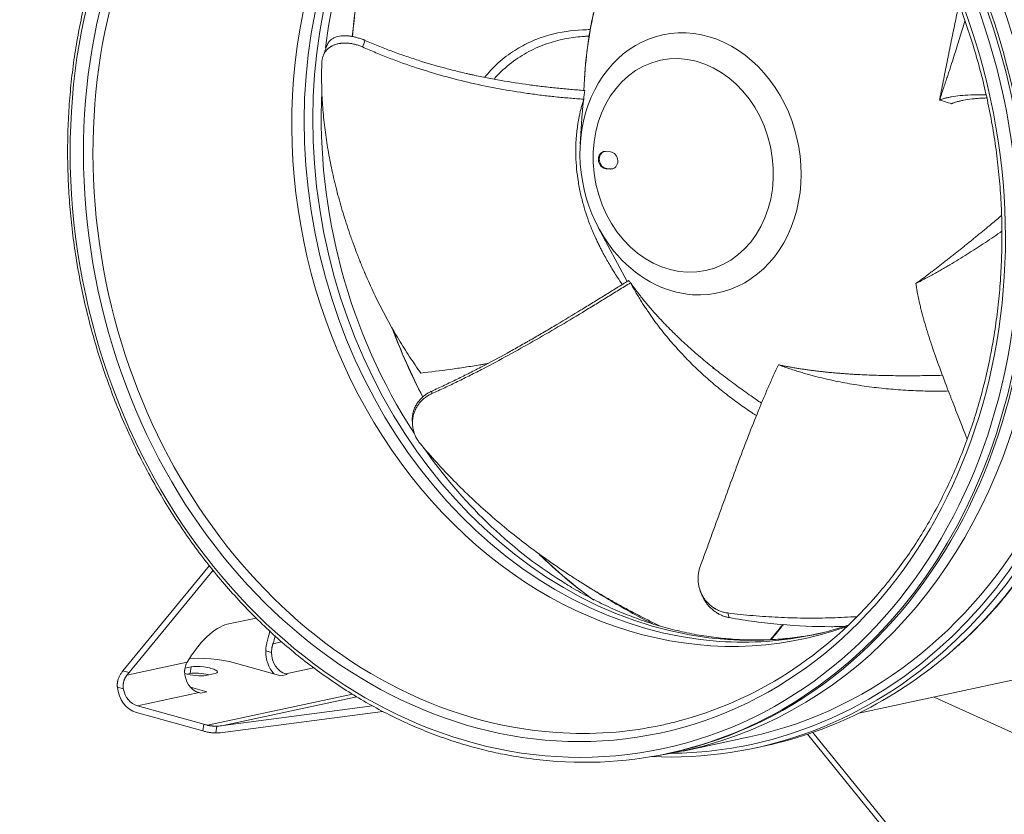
# Model space of a CAD drawing. Header units: inches. Extents: x 3114 to 4554, y 3227 to 4155.
# Tile 24 of 47: x 3752 to 3923, y 3372 to 3510. Entities that reach past the tile are written whole.
import ezdxf

# ---------------------------------------------------------------- set-up
doc = ezdxf.new("R2010")
doc.units = ezdxf.units.IN
doc.header["$MEASUREMENT"] = 0
for name, color, linetype, true_color in [('120', 7, 'Continuous', 0xffffff), ('150', 7, 'Continuous', 0xffffff), ('200', 7, 'Continuous', 0xffffff)]:
    doc.layers.add(name, color=color, linetype=linetype, true_color=true_color)

msp = doc.modelspace()

# ---------------------------------------------------------------- linework, layer by layer
at = {"layer": '120', "color": 7, "linetype": 'Continuous', "lineweight": 0}
for p, q in [((3897.35, 3389.81), (3944.78, 3400.01)), ((3867.02, 3383.28), (3878.48, 3385.75)), ((3879.41, 3383.79), (3881.15, 3384.17))]:
    msp.add_line(p, q, dxfattribs=at)
for centre, major_axis, start_param, end_param in [((3857.67, 3482.48), (20.81, -96.74), 0.000044, 3.141539), ((3846.21, 3480.02), (-20.81, 96.74), 3.083518, 6.283185), ((3858.15, 3482.59), (-21.26, 98.79), 3.574315, 5.873765), ((3857.72, 3482.49), (21.1, -98.07), 0, 2.732172), ((3859.9, 3482.96), (21.26, -98.79), 0.436355, 2.698793), ((3889.61, 3489.36), (20.14, -93.61), 3.889533, 4.351641), ((3889.61, 3489.36), (20.14, -93.61), 4.888363, 5.027869), ((3904.93, 3492.65), (-12.79, 59.47), 2.187771, 2.194251), ((3889.61, 3489.36), (20.14, -93.61), 5.396417, 5.535334), ((3858.15, 3482.59), (-21.26, 98.79), 2.927736, 3.574315), ((3859.9, 3482.96), (21.26, -98.79), 0.000066, 0.436355), ((3857.72, 3482.49), (21.1, -98.07), 6.116354, 6.283185)]:
    msp.add_ellipse(centre, major_axis=major_axis, ratio=0.829527, start_param=start_param, end_param=end_param, dxfattribs=at)
for points, knots in [([(3913.89, 3400.95), (3914.47, 3401.45), (3916.02, 3402.83), (3918.43, 3405.22), (3921.12, 3408.14), (3923.68, 3411.21), (3926.12, 3414.42), (3928.42, 3417.77), (3930.59, 3421.25), (3932.62, 3424.85), (3934.5, 3428.57), (3936.23, 3432.4), (3937.81, 3436.33), (3939.23, 3440.35), (3940.49, 3444.46), (3941.59, 3448.64), (3942.53, 3452.9), (3943.31, 3457.21), (3943.91, 3461.58), (3944.35, 3465.99), (3944.62, 3470.43), (3944.72, 3474.9), (3944.65, 3479.38), (3944.41, 3483.87), (3944, 3488.36), (3943.42, 3492.84), (3942.68, 3497.29), (3941.77, 3501.72), (3940.7, 3506.12), (3939.46, 3510.46), (3938.07, 3514.75), (3936.52, 3518.98), (3934.81, 3523.14), (3932.96, 3527.21), (3930.96, 3531.2), (3928.82, 3535.09), (3926.54, 3538.87), (3924.12, 3542.55), (3921.58, 3546.1), (3918.91, 3549.53), (3916.13, 3552.82), (3913.23, 3555.98), (3910.23, 3558.99), (3907.12, 3561.85), (3903.93, 3564.55), (3900.64, 3567.08), (3897.27, 3569.45), (3893.83, 3571.64), (3890.31, 3573.66), (3886.74, 3575.5), (3883.11, 3577.14), (3879.51, 3578.58), (3877.1, 3579.4), (3875.93, 3579.77)], [0, 0, 0, 0, 0.01167, 0.031438, 0.051209, 0.070982, 0.090758, 0.110536, 0.130317, 0.150099, 0.169883, 0.189668, 0.209455, 0.229243, 0.249032, 0.268822, 0.288613, 0.308404, 0.328196, 0.347988, 0.367781, 0.387573, 0.407366, 0.42716, 0.446953, 0.466747, 0.48654, 0.506334, 0.526128, 0.545922, 0.565716, 0.58551, 0.605304, 0.625098, 0.644892, 0.664686, 0.68448, 0.704273, 0.724067, 0.74386, 0.763653, 0.783445, 0.803237, 0.823028, 0.842817, 0.862606, 0.882393, 0.902178, 0.921962, 0.941744, 0.961523, 0.9813, 1, 1, 1, 1]), ([(3832.75, 3499.79), (3832.79, 3499.84), (3833.63, 3500.86), (3835.43, 3502.67), (3838.19, 3504.65), (3841.06, 3506.13), (3844.87, 3507.46), (3848.19, 3507.92), (3850.51, 3507.97), (3850.96, 3507.97)], [0, 0, 0, 0, 0.007921, 0.15599, 0.315384, 0.464971, 0.622211, 0.927155, 1, 1, 1, 1]), ([(3850.76, 3506.85), (3850.49, 3506.84), (3849.21, 3506.77), (3846.89, 3506.5), (3843.8, 3505.73), (3840.71, 3504.47), (3837.68, 3502.63), (3835.58, 3500.82), (3834.53, 3499.66), (3834.39, 3499.51)], [0, 0, 0, 0, 0.048235, 0.233302, 0.418208, 0.602949, 0.787496, 0.971853, 1, 1, 1, 1])]:
    msp.add_open_spline(points, degree=3, knots=knots, dxfattribs=at)
at = {"layer": '150', "color": 7, "linetype": 'Continuous', "lineweight": 0}
for p, q in [((3850.03, 3500.47), (3849.84, 3497.46)), ((3849.58, 3493.55), (3849.23, 3488.24)), ((3854.43, 3486.85), (3853.6, 3486.91)), ((3853.64, 3483.93), (3853.81, 3483.97)), ((3853.64, 3483.93), (3854.48, 3483.88)), ((3854.64, 3483.91), (3853.81, 3483.97)), ((3854.48, 3483.88), (3854.64, 3483.91)), ((3852.35, 3473.77), (3857.32, 3464.43)), ((3849.23, 3412.51), (3851.22, 3411.25))]:
    msp.add_line(p, q, dxfattribs=at)
for centre, major_axis, start_param, end_param in [((3899.42, 3491.47), (12.43, -57.79), 4.177341, 4.381892), ((3868.29, 3484.77), (-4.8, 22.3), 0, 1.062688), ((3868.29, 3484.77), (-4.8, 22.3), 2.906705, 6.283185), ((3868.29, 3484.77), (-4.8, 22.3), 1.062688, 2.11846), ((3853.62, 3485.42), (0.32, -1.47), 2.906705, 6.048298), ((3853.78, 3485.46), (-0.32, 1.47), 0.067392, 2.906705), ((3854.46, 3485.36), (0.32, -1.47), 6.048298, 9.18989), ((3854.62, 3485.4), (-0.32, 1.47), 2.906705, 3.07424), ((3868.29, 3484.77), (-4.8, 22.3), 2.11846, 2.906705)]:
    msp.add_ellipse(centre, major_axis=major_axis, ratio=0.829527, start_param=start_param, end_param=end_param, dxfattribs=at)
msp.add_ellipse((3867.02, 3484.5), major_axis=(-3.91, 18.17), ratio=0.829527, dxfattribs=at)
for points, knots in [([(3911.32, 3495.79), (3911.36, 3496.02), (3911.45, 3496.48), (3911.59, 3497.17), (3911.73, 3497.86), (3911.86, 3498.56), (3912, 3499.25), (3912.14, 3499.94), (3912.27, 3500.63), (3912.41, 3501.33), (3912.55, 3502.02), (3912.69, 3502.72), (3912.83, 3503.41), (3912.97, 3504.11), (3913.11, 3504.8), (3913.25, 3505.5), (3913.39, 3506.2), (3913.54, 3506.89), (3913.68, 3507.59), (3913.98, 3509.02), (3914.31, 3510.6), (3914.6, 3511.92), (3914.69, 3512.31)], [0, 0, 0, 0, 0.040069, 0.080266, 0.120602, 0.161083, 0.201718, 0.242516, 0.283483, 0.324628, 0.365957, 0.407478, 0.449197, 0.491122, 0.533258, 0.575612, 0.61819, 0.660999, 0.704042, 0.747327, 0.926876, 1, 1, 1, 1]), ([(3851.79, 3511.9), (3851.68, 3511.48), (3851.28, 3509.9), (3850.77, 3507.12), (3850.28, 3503.55), (3850.04, 3501.06), (3850, 3499.76), (3849.99, 3499.67)], [0, 0, 0, 0, 0.105823, 0.395724, 0.686433, 0.977861, 1, 1, 1, 1]), ([(3915.72, 3509.5), (3915.6, 3509.11), (3915.18, 3507.72), (3914.42, 3505.27), (3913.68, 3502.92), (3913.15, 3501.3), (3912.88, 3500.47), (3912.6, 3499.61), (3912.3, 3498.71), (3911.99, 3497.77), (3911.66, 3496.79), (3911.43, 3496.13), (3911.32, 3495.79)], [0, 0, 0, 0, 0.089493, 0.309516, 0.54578, 0.602976, 0.662751, 0.725094, 0.789996, 0.85745, 0.927452, 1, 1, 1, 1]), ([(3811.61, 3504.97), (3811.4, 3505.06), (3811.19, 3505.14), (3810.78, 3505.29), (3810.57, 3505.35), (3810.15, 3505.46), (3809.94, 3505.51), (3809.68, 3505.56), (3809.62, 3505.57), (3809.52, 3505.58), (3809.36, 3505.61), (3809.21, 3505.62), (3808.9, 3505.65), (3808.7, 3505.66), (3808.3, 3505.65), (3808.11, 3505.64), (3807.87, 3505.61), (3807.82, 3505.61), (3807.72, 3505.59), (3807.58, 3505.57), (3807.45, 3505.55), (3807.18, 3505.48), (3807, 3505.43), (3806.67, 3505.31), (3806.51, 3505.24), (3806.32, 3505.14), (3806.28, 3505.12), (3806.2, 3505.08), (3806.09, 3505.01), (3805.99, 3504.94), (3805.78, 3504.79), (3805.66, 3504.69), (3805.42, 3504.46), (3805.31, 3504.33), (3805.19, 3504.17), (3805.17, 3504.14), (3805.12, 3504.07), (3805.1, 3504.03), (3805.03, 3503.93), (3804.99, 3503.86), (3804.88, 3503.64), (3804.81, 3503.49), (3804.7, 3503.17), (3804.66, 3503.01), (3804.62, 3502.76), (3804.6, 3502.67), (3804.58, 3502.5), (3804.58, 3502.41), (3804.57, 3502.32)], [0, 0, 0, 0, 0.0625, 0.0625, 0.125, 0.125, 0.1875, 0.1875, 0.203125, 0.203125, 0.21875, 0.25, 0.25, 0.3125, 0.3125, 0.375, 0.375, 0.390625, 0.390625, 0.40625, 0.4375, 0.4375, 0.5, 0.5, 0.5625, 0.5625, 0.578125, 0.578125, 0.59375, 0.625, 0.625, 0.6875, 0.6875, 0.75, 0.75, 0.765625, 0.765625, 0.78125, 0.78125, 0.8125, 0.8125, 0.875, 0.875, 0.9375, 0.9375, 0.96875, 0.96875, 1, 1, 1, 1]), ([(3805.45, 3505.24), (3805.49, 3505.37), (3805.55, 3505.48), (3805.63, 3505.63), (3805.65, 3505.66), (3805.69, 3505.71), (3805.75, 3505.8), (3805.81, 3505.88), (3805.94, 3506.03), (3806.04, 3506.13), (3806.26, 3506.3), (3806.38, 3506.38), (3806.53, 3506.47), (3806.57, 3506.49), (3806.63, 3506.52), (3806.73, 3506.57), (3806.83, 3506.62), (3807.05, 3506.7), (3807.2, 3506.74), (3807.51, 3506.82), (3807.67, 3506.85), (3807.89, 3506.88), (3807.93, 3506.88), (3808.02, 3506.89), (3808.15, 3506.9), (3808.28, 3506.91), (3808.55, 3506.91), (3808.74, 3506.91), (3809.12, 3506.89), (3809.32, 3506.87), (3809.57, 3506.83), (3809.62, 3506.82), (3809.72, 3506.8), (3809.77, 3506.8), (3809.93, 3506.77), (3810.03, 3506.75), (3810.34, 3506.68), (3810.55, 3506.63), (3810.96, 3506.51), (3811.17, 3506.44), (3811.49, 3506.32), (3811.6, 3506.28), (3811.76, 3506.22), (3811.81, 3506.2), (3811.91, 3506.16), (3811.97, 3506.13), (3812.02, 3506.11)], [0, 0, 0, 0, 0.068518, 0.068518, 0.086431, 0.086431, 0.104344, 0.14017, 0.14017, 0.211823, 0.211823, 0.283475, 0.283475, 0.301388, 0.301388, 0.319301, 0.355128, 0.355128, 0.42678, 0.42678, 0.498433, 0.498433, 0.516346, 0.516346, 0.534259, 0.570085, 0.570085, 0.641738, 0.641738, 0.71339, 0.71339, 0.731303, 0.731303, 0.749216, 0.749216, 0.785043, 0.785043, 0.856695, 0.856695, 0.928348, 0.928348, 0.964174, 0.964174, 0.982087, 0.982087, 1, 1, 1, 1]), ([(3850, 3497.45), (3849.8, 3497.46), (3849.6, 3497.48), (3849.21, 3497.51), (3848.61, 3497.55), (3847.21, 3497.67), (3846.01, 3497.78), (3844.8, 3497.9), (3844.4, 3497.95), (3843.6, 3498.03), (3843.2, 3498.08), (3841.99, 3498.22), (3841.18, 3498.33), (3838.77, 3498.65), (3837.16, 3498.9), (3834.74, 3499.33), (3833.94, 3499.48), (3832.33, 3499.79), (3831.52, 3499.96), (3830.52, 3500.18), (3830.32, 3500.22), (3829.92, 3500.31), (3829.32, 3500.45), (3828.71, 3500.59), (3827.52, 3500.88), (3826.72, 3501.08), (3824.34, 3501.72), (3822.77, 3502.18), (3820.43, 3502.92), (3819.66, 3503.18), (3818.11, 3503.71), (3817.34, 3503.99), (3816.19, 3504.42), (3815.81, 3504.56), (3815.05, 3504.86), (3814.67, 3505.01), (3813.53, 3505.47), (3812.77, 3505.79), (3812.02, 3506.11)], [0, 0, 0, 0, 0.015625, 0.015625, 0.03125, 0.0625, 0.125, 0.125, 0.15625, 0.15625, 0.1875, 0.1875, 0.25, 0.25, 0.375, 0.375, 0.4375, 0.4375, 0.5, 0.5, 0.515625, 0.515625, 0.53125, 0.5625, 0.5625, 0.625, 0.625, 0.75, 0.75, 0.8125, 0.8125, 0.875, 0.875, 0.90625, 0.90625, 0.9375, 0.9375, 1, 1, 1, 1]), ([(3849.82, 3495.94), (3849.42, 3495.97), (3849.02, 3496), (3848.21, 3496.06), (3847, 3496.16), (3845.79, 3496.27), (3844.57, 3496.4), (3844.16, 3496.44), (3843.35, 3496.53), (3842.94, 3496.58), (3841.72, 3496.73), (3840.91, 3496.84), (3838.48, 3497.19), (3836.86, 3497.45), (3833.63, 3498.04), (3832.02, 3498.37), (3828.82, 3499.1), (3827.23, 3499.51), (3824.05, 3500.39), (3822.47, 3500.87), (3820.5, 3501.51), (3820.11, 3501.65), (3819.32, 3501.92), (3818.93, 3502.05), (3817.75, 3502.47), (3816.97, 3502.76), (3815.81, 3503.21), (3815.43, 3503.36), (3814.66, 3503.67), (3814.27, 3503.83), (3813.12, 3504.3), (3812.36, 3504.63), (3811.61, 3504.97)], [0, 0, 0, 0, 0.03125, 0.03125, 0.0625, 0.125, 0.125, 0.15625, 0.15625, 0.1875, 0.1875, 0.25, 0.25, 0.375, 0.375, 0.5, 0.5, 0.625, 0.625, 0.75, 0.75, 0.78125, 0.78125, 0.8125, 0.8125, 0.875, 0.875, 0.90625, 0.90625, 0.9375, 0.9375, 1, 1, 1, 1]), ([(3804.57, 3502.32), (3804.53, 3501.16), (3804.52, 3500.01), (3804.55, 3497.7), (3804.59, 3496.55), (3804.74, 3494.24), (3804.84, 3493.08), (3805.09, 3490.77), (3805.25, 3489.62), (3805.61, 3487.31), (3805.81, 3486.15), (3806.27, 3483.84), (3806.53, 3482.68), (3807.09, 3480.36), (3807.39, 3479.2), (3808.05, 3476.88), (3808.4, 3475.71), (3808.97, 3473.96), (3809.16, 3473.38), (3809.46, 3472.5), (3809.61, 3472.06), (3809.77, 3471.63), (3809.88, 3471.33), (3809.93, 3471.19), (3810.19, 3470.46), (3810.41, 3469.87), (3810.75, 3469), (3810.92, 3468.56), (3811.09, 3468.12), (3811.21, 3467.83), (3811.26, 3467.68), (3811.38, 3467.39), (3811.44, 3467.24), (3811.56, 3466.95), (3811.62, 3466.81), (3811.8, 3466.37), (3811.92, 3466.08), (3812.29, 3465.22), (3812.79, 3464.08), (3813.31, 3462.95), (3813.84, 3461.84), (3814.11, 3461.28), (3814.66, 3460.19), (3814.94, 3459.64), (3815.5, 3458.57), (3815.79, 3458.04), (3816.66, 3456.45), (3817.26, 3455.42), (3818.48, 3453.4), (3819.1, 3452.41), (3820.37, 3450.47), (3821.02, 3449.53), (3821.67, 3448.61)], [0, 0, 0, 0, 0.0625, 0.0625, 0.125, 0.125, 0.1875, 0.1875, 0.25, 0.25, 0.3125, 0.3125, 0.375, 0.375, 0.4375, 0.4375, 0.5, 0.5, 0.53125, 0.53125, 0.546875, 0.554688, 0.554688, 0.5625, 0.5625, 0.59375, 0.59375, 0.609375, 0.617188, 0.617188, 0.625, 0.625, 0.632813, 0.632813, 0.640625, 0.640625, 0.65625, 0.65625, 0.6875, 0.71875, 0.71875, 0.75, 0.75, 0.78125, 0.78125, 0.8125, 0.8125, 0.875, 0.875, 0.9375, 0.9375, 1, 1, 1, 1]), ([(3856.49, 3463.9), (3856.21, 3464.31), (3855.5, 3465.38), (3854.43, 3467.1), (3853.52, 3468.69), (3852.93, 3469.8), (3852.58, 3470.49), (3852.26, 3471.16), (3851.71, 3472.32), (3851.05, 3473.86), (3850.33, 3475.82), (3849.72, 3477.8), (3849.19, 3479.94), (3848.79, 3482.17), (3848.53, 3484.47), (3848.43, 3486.72), (3848.5, 3489.04), (3848.68, 3490.77), (3848.86, 3491.95), (3848.97, 3492.56), (3849.09, 3493.19), (3849.24, 3493.84), (3849.41, 3494.52), (3849.6, 3495.22), (3849.75, 3495.7), (3849.82, 3495.94)], [0, 0, 0, 0, 0.044619, 0.116035, 0.180396, 0.204993, 0.224705, 0.247267, 0.269191, 0.33596, 0.394011, 0.45302, 0.519678, 0.589875, 0.656549, 0.726882, 0.792881, 0.863751, 0.880908, 0.898838, 0.917539, 0.937007, 0.95724, 0.978238, 1, 1, 1, 1]), ([(3849.82, 3495.94), (3849.8, 3495.76), (3849.75, 3495.4), (3849.69, 3494.85), (3849.64, 3494.3), (3849.6, 3493.86), (3849.59, 3493.61), (3849.58, 3493.54)], [0, 0, 0, 0, 0.226619, 0.453968, 0.682095, 0.911048, 1, 1, 1, 1]), ([(3911.32, 3495.79), (3911.38, 3495.81), (3911.44, 3495.84), (3911.57, 3495.89), (3911.79, 3495.97), (3912.03, 3496.05), (3912.29, 3496.12), (3912.38, 3496.14), (3912.57, 3496.19), (3912.66, 3496.21), (3912.96, 3496.28), (3913.18, 3496.32), (3913.85, 3496.44), (3914.36, 3496.51), (3915.46, 3496.62), (3916.06, 3496.66), (3917.35, 3496.72), (3918.05, 3496.73), (3918.98, 3496.72), (3919.17, 3496.71), (3919.36, 3496.71)], [0, 0, 0, 0, 0.04759, 0.04759, 0.095179, 0.190358, 0.190358, 0.237948, 0.237948, 0.285538, 0.285538, 0.380717, 0.380717, 0.571075, 0.571075, 0.761433, 0.761433, 0.951792, 0.951792, 1, 1, 1, 1]), ([(3913.41, 3495.17), (3913.44, 3495.19), (3913.47, 3495.2), (3913.54, 3495.23), (3913.64, 3495.27), (3913.89, 3495.36), (3914.13, 3495.43), (3914.39, 3495.51), (3914.48, 3495.53), (3914.67, 3495.58), (3914.76, 3495.6), (3915.06, 3495.67), (3915.27, 3495.72), (3915.93, 3495.84), (3916.41, 3495.92), (3917.21, 3496.01), (3917.49, 3496.04), (3918.07, 3496.09), (3918.37, 3496.11), (3918.76, 3496.13), (3918.84, 3496.14), (3919, 3496.15), (3919.18, 3496.15), (3919.37, 3496.16), (3919.47, 3496.16)], [0, 0, 0, 0, 0.028377, 0.028377, 0.056754, 0.113507, 0.227015, 0.227015, 0.283768, 0.283768, 0.340522, 0.340522, 0.45403, 0.45403, 0.681044, 0.681044, 0.794552, 0.794552, 0.908059, 0.908059, 0.936436, 0.936436, 0.964813, 1, 1, 1, 1]), ([(3907.23, 3464.09), (3907.42, 3464.23), (3907.81, 3464.51), (3908.39, 3464.93), (3908.97, 3465.36), (3909.55, 3465.8), (3910.13, 3466.24), (3910.71, 3466.68), (3911.3, 3467.13), (3911.88, 3467.58), (3912.47, 3468.04), (3913.06, 3468.5), (3913.65, 3468.97), (3914.24, 3469.44), (3914.83, 3469.91), (3915.42, 3470.39), (3916.02, 3470.87), (3916.62, 3471.35), (3917.22, 3471.84), (3918.45, 3472.85), (3920.06, 3474.18), (3921.46, 3475.35), (3922.03, 3475.83)], [0, 0, 0, 0, 0.038069, 0.076261, 0.114584, 0.153046, 0.191654, 0.230415, 0.269339, 0.30843, 0.347697, 0.387146, 0.426784, 0.466617, 0.506651, 0.546892, 0.587345, 0.628017, 0.668913, 0.710038, 0.880629, 1, 1, 1, 1]), ([(3922.11, 3473.15), (3922, 3473.07), (3920.93, 3472.32), (3918.95, 3470.97), (3916.06, 3469.11), (3913.88, 3467.78), (3912.37, 3466.9), (3911.6, 3466.45), (3910.8, 3466), (3909.96, 3465.53), (3909.08, 3465.06), (3908.17, 3464.57), (3907.55, 3464.25), (3907.23, 3464.09)], [0, 0, 0, 0, 0.024016, 0.223881, 0.41143, 0.612822, 0.661576, 0.712528, 0.76567, 0.820992, 0.87849, 0.93816, 1, 1, 1, 1]), ([(3857.57, 3464.59), (3857.4, 3464.49), (3857.24, 3464.38), (3856.9, 3464.17), (3856.39, 3463.86), (3855.2, 3463.12), (3854.18, 3462.49), (3853.15, 3461.85), (3852.81, 3461.64), (3852.12, 3461.21), (3851.77, 3461), (3850.74, 3460.36), (3850.05, 3459.94), (3847.96, 3458.67), (3846.57, 3457.83), (3844.46, 3456.57), (3843.75, 3456.15), (3842.34, 3455.32), (3841.63, 3454.91), (3840.73, 3454.39), (3840.56, 3454.29), (3840.2, 3454.09), (3839.66, 3453.78), (3839.12, 3453.48), (3838.05, 3452.87), (3837.33, 3452.47), (3835.18, 3451.28), (3833.74, 3450.51), (3831.57, 3449.38), (3830.85, 3449), (3829.4, 3448.27), (3828.67, 3447.91), (3827.58, 3447.37), (3827.22, 3447.2), (3826.49, 3446.85), (3826.12, 3446.67), (3825.02, 3446.15), (3824.29, 3445.81), (3823.55, 3445.48)], [0, 0, 0, 0, 0.015625, 0.015625, 0.03125, 0.0625, 0.125, 0.125, 0.15625, 0.15625, 0.1875, 0.1875, 0.25, 0.25, 0.375, 0.375, 0.4375, 0.4375, 0.5, 0.5, 0.515625, 0.515625, 0.53125, 0.5625, 0.5625, 0.625, 0.625, 0.75, 0.75, 0.8125, 0.8125, 0.875, 0.875, 0.90625, 0.90625, 0.9375, 0.9375, 1, 1, 1, 1]), ([(3857.92, 3464.21), (3857.58, 3464), (3857.23, 3463.79), (3856.55, 3463.37), (3855.52, 3462.73), (3854.48, 3462.09), (3853.44, 3461.45), (3853.1, 3461.24), (3852.4, 3460.81), (3852.05, 3460.59), (3851, 3459.95), (3850.3, 3459.53), (3848.19, 3458.25), (3846.79, 3457.41), (3843.96, 3455.74), (3842.54, 3454.91), (3839.68, 3453.28), (3838.25, 3452.48), (3835.36, 3450.9), (3833.9, 3450.12), (3832.07, 3449.17), (3831.71, 3448.98), (3830.97, 3448.6), (3830.6, 3448.42), (3829.5, 3447.86), (3828.76, 3447.49), (3827.65, 3446.96), (3827.28, 3446.78), (3826.54, 3446.42), (3826.17, 3446.25), (3825.06, 3445.73), (3824.32, 3445.39), (3823.58, 3445.05)], [0, 0, 0, 0, 0.03125, 0.03125, 0.0625, 0.125, 0.125, 0.15625, 0.15625, 0.1875, 0.1875, 0.25, 0.25, 0.375, 0.375, 0.5, 0.5, 0.625, 0.625, 0.75, 0.75, 0.78125, 0.78125, 0.8125, 0.8125, 0.875, 0.875, 0.90625, 0.90625, 0.9375, 0.9375, 1, 1, 1, 1]), ([(3879.68, 3441.25), (3879.41, 3441.42), (3878.4, 3442.08), (3876.65, 3443.29), (3874.38, 3444.99), (3872.03, 3446.91), (3869.68, 3449.02), (3867.39, 3451.28), (3865.26, 3453.61), (3863.19, 3456.09), (3861.76, 3458.03), (3860.82, 3459.4), (3860.35, 3460.11), (3859.87, 3460.85), (3859.39, 3461.63), (3858.9, 3462.45), (3858.4, 3463.32), (3858.08, 3463.91), (3857.92, 3464.21)], [0, 0, 0, 0, 0.030023, 0.11482, 0.201015, 0.298384, 0.400923, 0.498314, 0.601051, 0.697457, 0.800978, 0.82604, 0.852231, 0.879547, 0.907985, 0.93754, 0.968212, 1, 1, 1, 1]), ([(3857.92, 3464.21), (3858.05, 3464.02), (3858.33, 3463.64), (3858.75, 3463.07), (3859.18, 3462.51), (3859.61, 3461.95), (3860.06, 3461.39), (3860.51, 3460.84), (3860.97, 3460.29), (3861.44, 3459.74), (3861.91, 3459.2), (3862.39, 3458.66), (3862.88, 3458.12), (3863.38, 3457.59), (3863.88, 3457.06), (3864.4, 3456.53), (3864.92, 3456.01), (3865.44, 3455.49), (3865.98, 3454.97), (3867.08, 3453.92), (3868.81, 3452.36), (3871.2, 3450.33), (3873.7, 3448.34), (3876.22, 3446.44), (3878.52, 3444.8), (3879.96, 3443.81), (3880.56, 3443.4)], [0, 0, 0, 0, 0.022196, 0.044464, 0.066808, 0.089233, 0.111744, 0.134344, 0.157038, 0.179831, 0.202725, 0.225726, 0.248837, 0.272062, 0.295403, 0.318866, 0.342452, 0.366166, 0.390011, 0.413989, 0.513452, 0.615116, 0.719133, 0.825632, 0.926783, 1, 1, 1, 1]), ([(3907.23, 3464.09), (3907.27, 3463.84), (3907.31, 3463.58), (3907.39, 3463.07), (3907.43, 3462.81), (3907.58, 3462.03), (3907.69, 3461.49), (3907.84, 3460.81), (3907.87, 3460.67), (3907.94, 3460.4), (3907.97, 3460.26), (3908.07, 3459.84), (3908.14, 3459.56), (3908.36, 3458.71), (3908.52, 3458.13), (3909.02, 3456.37), (3909.4, 3455.16), (3910.23, 3452.65), (3910.68, 3451.35), (3911.66, 3448.67), (3912.18, 3447.28), (3912.86, 3445.49), (3913.07, 3444.95), (3913.28, 3444.4), (3913.42, 3444.03), (3913.49, 3443.85), (3913.85, 3442.92), (3914.14, 3442.17), (3914.59, 3441.04), (3914.74, 3440.65), (3915.04, 3439.89), (3915.19, 3439.5), (3915.5, 3438.72), (3915.65, 3438.33), (3915.9, 3437.69), (3916, 3437.44), (3916.1, 3437.19)], [0, 0, 0, 0, 0.036183, 0.036183, 0.072367, 0.072367, 0.144734, 0.144734, 0.162825, 0.162825, 0.180917, 0.180917, 0.2171, 0.2171, 0.289467, 0.289467, 0.434201, 0.434201, 0.578934, 0.578934, 0.723668, 0.723668, 0.759851, 0.777943, 0.777943, 0.796034, 0.796034, 0.868401, 0.868401, 0.904584, 0.904584, 0.940768, 0.940768, 0.976951, 0.976951, 1, 1, 1, 1]), ([(3821.67, 3448.61), (3823.38, 3448.8), (3825.08, 3449.01), (3827.21, 3449.31), (3827.63, 3449.37), (3828.48, 3449.49), (3828.91, 3449.55), (3830.18, 3449.75), (3831.24, 3449.92), (3832.3, 3450.1), (3832.72, 3450.18), (3832.93, 3450.22), (3833.2, 3450.26), (3833.25, 3450.27), (3833.31, 3450.28)], [0, 0, 0, 0, 0.43814, 0.43814, 0.547675, 0.547675, 0.65721, 0.65721, 0.87628, 0.931048, 0.931048, 0.985815, 0.985815, 1, 1, 1, 1]), ([(3883.47, 3450.04), (3883.32, 3449.72), (3883.17, 3449.4), (3882.87, 3448.76), (3882.43, 3447.78), (3882, 3446.8), (3881.56, 3445.8), (3881.42, 3445.46), (3881.13, 3444.79), (3880.98, 3444.45), (3880.55, 3443.42), (3880.27, 3442.74), (3879.42, 3440.66), (3878.86, 3439.26), (3877.76, 3436.41), (3877.21, 3434.96), (3876.11, 3432.04), (3875.56, 3430.55), (3874.47, 3427.56), (3873.91, 3426.04), (3873.22, 3424.13), (3873.08, 3423.74), (3872.8, 3422.97), (3872.66, 3422.59), (3872.24, 3421.42), (3871.96, 3420.65), (3871.53, 3419.48), (3871.39, 3419.1), (3871.11, 3418.32), (3870.96, 3417.93), (3870.54, 3416.76), (3870.25, 3415.98), (3869.96, 3415.2)], [0, 0, 0, 0, 0.03125, 0.03125, 0.0625, 0.125, 0.125, 0.15625, 0.15625, 0.1875, 0.1875, 0.25, 0.25, 0.375, 0.375, 0.5, 0.5, 0.625, 0.625, 0.75, 0.75, 0.78125, 0.78125, 0.8125, 0.8125, 0.875, 0.875, 0.90625, 0.90625, 0.9375, 0.9375, 1, 1, 1, 1]), ([(3912.84, 3445.51), (3911.93, 3445.49), (3909.91, 3445.47), (3906.74, 3445.55), (3903.38, 3445.77), (3899.97, 3446.12), (3896.64, 3446.59), (3893.26, 3447.22), (3890.78, 3447.8), (3889.08, 3448.25), (3888.22, 3448.49), (3887.33, 3448.75), (3886.41, 3449.03), (3885.45, 3449.34), (3884.47, 3449.67), (3883.8, 3449.91), (3883.47, 3450.04)], [0, 0, 0, 0, 0.09243, 0.203032, 0.319506, 0.430133, 0.546832, 0.65634, 0.773931, 0.802398, 0.832148, 0.863177, 0.895479, 0.929052, 0.963892, 1, 1, 1, 1]), ([(3883.47, 3450.04), (3883.7, 3449.99), (3884.17, 3449.89), (3884.87, 3449.76), (3885.58, 3449.63), (3886.3, 3449.51), (3887.01, 3449.39), (3887.74, 3449.28), (3888.46, 3449.17), (3889.2, 3449.07), (3889.93, 3448.98), (3890.67, 3448.89), (3891.42, 3448.81), (3892.17, 3448.73), (3892.92, 3448.66), (3893.68, 3448.6), (3894.45, 3448.53), (3895.22, 3448.48), (3895.99, 3448.42), (3897.58, 3448.33), (3900.02, 3448.22), (3903.32, 3448.15), (3906.69, 3448.14), (3909.53, 3448.17), (3911.25, 3448.21), (3911.83, 3448.22)], [0, 0, 0, 0, 0.025246, 0.050574, 0.075989, 0.101495, 0.127099, 0.152805, 0.178617, 0.204542, 0.230582, 0.256744, 0.28303, 0.309446, 0.335995, 0.362682, 0.38951, 0.416482, 0.443603, 0.470876, 0.584006, 0.699641, 0.817951, 0.939083, 1, 1, 1, 1]), ([(3820.2, 3440.32), (3820.2, 3440.42), (3820.19, 3440.52), (3820.19, 3440.67), (3820.19, 3440.72), (3820.2, 3440.82), (3820.21, 3440.97), (3820.22, 3441.12), (3820.26, 3441.42), (3820.3, 3441.61), (3820.39, 3441.99), (3820.45, 3442.18), (3820.54, 3442.42), (3820.56, 3442.47), (3820.6, 3442.56), (3820.66, 3442.7), (3820.73, 3442.83), (3820.87, 3443.1), (3820.98, 3443.28), (3821.21, 3443.61), (3821.34, 3443.78), (3821.51, 3443.98), (3821.54, 3444.02), (3821.61, 3444.1), (3821.65, 3444.13), (3821.76, 3444.25), (3821.84, 3444.32), (3822.07, 3444.54), (3822.24, 3444.68), (3822.58, 3444.94), (3822.77, 3445.06), (3823.05, 3445.22), (3823.15, 3445.28), (3823.3, 3445.36), (3823.35, 3445.38), (3823.45, 3445.43), (3823.5, 3445.46), (3823.55, 3445.48)], [0, 0, 0, 0, 0.048231, 0.048231, 0.072025, 0.072025, 0.095819, 0.143408, 0.143408, 0.238585, 0.238585, 0.333762, 0.333762, 0.357556, 0.357556, 0.38135, 0.428939, 0.428939, 0.524115, 0.524115, 0.619292, 0.619292, 0.643087, 0.643087, 0.666881, 0.666881, 0.714469, 0.714469, 0.809646, 0.809646, 0.904823, 0.904823, 0.952412, 0.952412, 0.976206, 0.976206, 1, 1, 1, 1]), ([(3823.58, 3445.05), (3823.38, 3444.96), (3823.18, 3444.86), (3822.81, 3444.64), (3822.63, 3444.52), (3822.28, 3444.26), (3822.12, 3444.12), (3821.92, 3443.93), (3821.88, 3443.89), (3821.8, 3443.82), (3821.69, 3443.7), (3821.59, 3443.58), (3821.38, 3443.34), (3821.25, 3443.17), (3821.02, 3442.82), (3820.91, 3442.64), (3820.79, 3442.4), (3820.77, 3442.35), (3820.72, 3442.26), (3820.66, 3442.11), (3820.6, 3441.96), (3820.49, 3441.67), (3820.43, 3441.47), (3820.33, 3441.06), (3820.29, 3440.85), (3820.26, 3440.59), (3820.26, 3440.54), (3820.25, 3440.43), (3820.24, 3440.27), (3820.23, 3440.11), (3820.23, 3439.79), (3820.25, 3439.58), (3820.3, 3439.16), (3820.34, 3438.95), (3820.4, 3438.69), (3820.41, 3438.63), (3820.44, 3438.53), (3820.46, 3438.48), (3820.5, 3438.32), (3820.54, 3438.22), (3820.65, 3437.91), (3820.74, 3437.72), (3820.94, 3437.33), (3821.05, 3437.14), (3821.23, 3436.86), (3821.29, 3436.77), (3821.42, 3436.59), (3821.49, 3436.5), (3821.57, 3436.42)], [0, 0, 0, 0, 0.0625, 0.0625, 0.125, 0.125, 0.1875, 0.1875, 0.203125, 0.203125, 0.21875, 0.25, 0.25, 0.3125, 0.3125, 0.375, 0.375, 0.390625, 0.390625, 0.40625, 0.4375, 0.4375, 0.5, 0.5, 0.5625, 0.5625, 0.578125, 0.578125, 0.59375, 0.625, 0.625, 0.6875, 0.6875, 0.75, 0.75, 0.765625, 0.765625, 0.78125, 0.78125, 0.8125, 0.8125, 0.875, 0.875, 0.9375, 0.9375, 0.96875, 0.96875, 1, 1, 1, 1]), ([(3821.57, 3436.42), (3822.5, 3435.3), (3823.45, 3434.21), (3825.39, 3432.07), (3826.38, 3431.02), (3828.4, 3428.96), (3829.43, 3427.96), (3831.52, 3425.99), (3832.59, 3425.02), (3834.75, 3423.13), (3835.85, 3422.2), (3838.09, 3420.39), (3839.22, 3419.5), (3841.52, 3417.76), (3842.69, 3416.91), (3845.06, 3415.24), (3846.26, 3414.43), (3848.09, 3413.23), (3849.01, 3412.64), (3850.1, 3411.97), (3850.56, 3411.68), (3850.88, 3411.49), (3851.03, 3411.39), (3851.81, 3410.92), (3852.44, 3410.54), (3853.39, 3409.99), (3853.87, 3409.71), (3854.34, 3409.44), (3854.66, 3409.26), (3854.82, 3409.17), (3855.14, 3408.99), (3855.3, 3408.9), (3855.62, 3408.72), (3855.78, 3408.63), (3856.26, 3408.37), (3856.58, 3408.19), (3857.54, 3407.67), (3858.83, 3406.99), (3860.12, 3406.32), (3861.42, 3405.67), (3862.06, 3405.34), (3862.84, 3404.96), (3862.97, 3404.9), (3863.1, 3404.84)], [0, 0, 0, 0, 0.082645, 0.082645, 0.165289, 0.165289, 0.247934, 0.247934, 0.330579, 0.330579, 0.413223, 0.413223, 0.495868, 0.495868, 0.578512, 0.578512, 0.661157, 0.661157, 0.702479, 0.72314, 0.733471, 0.733471, 0.743802, 0.743802, 0.785124, 0.785124, 0.805785, 0.816116, 0.816116, 0.826446, 0.826446, 0.836777, 0.836777, 0.847107, 0.847107, 0.867769, 0.867769, 0.909091, 0.950413, 0.950413, 0.991736, 0.991736, 1, 1, 1, 1]), ([(3869.96, 3415.2), (3869.88, 3414.99), (3869.82, 3414.77), (3869.71, 3414.34), (3869.67, 3414.12), (3869.61, 3413.67), (3869.59, 3413.45), (3869.58, 3413.17), (3869.58, 3413.11), (3869.58, 3413), (3869.59, 3412.83), (3869.6, 3412.66), (3869.63, 3412.32), (3869.66, 3412.1), (3869.75, 3411.66), (3869.8, 3411.45), (3869.89, 3411.18), (3869.91, 3411.12), (3869.94, 3411.02), (3870, 3410.86), (3870.06, 3410.7), (3870.2, 3410.4), (3870.3, 3410.2), (3870.53, 3409.81), (3870.65, 3409.63), (3870.82, 3409.4), (3870.85, 3409.36), (3870.92, 3409.27), (3871.03, 3409.14), (3871.14, 3409.01), (3871.37, 3408.77), (3871.53, 3408.61), (3871.87, 3408.33), (3872.05, 3408.19), (3872.28, 3408.04), (3872.33, 3408.01), (3872.43, 3407.95), (3872.47, 3407.92), (3872.62, 3407.83), (3872.72, 3407.78), (3873.02, 3407.63), (3873.22, 3407.54), (3873.63, 3407.38), (3873.85, 3407.32), (3874.18, 3407.23), (3874.29, 3407.21), (3874.51, 3407.17), (3874.62, 3407.15), (3874.73, 3407.14)], [0, 0, 0, 0, 0.0625, 0.0625, 0.125, 0.125, 0.1875, 0.1875, 0.203125, 0.203125, 0.21875, 0.25, 0.25, 0.3125, 0.3125, 0.375, 0.375, 0.390625, 0.390625, 0.40625, 0.4375, 0.4375, 0.5, 0.5, 0.5625, 0.5625, 0.578125, 0.578125, 0.59375, 0.625, 0.625, 0.6875, 0.6875, 0.75, 0.75, 0.765625, 0.765625, 0.78125, 0.78125, 0.8125, 0.8125, 0.875, 0.875, 0.9375, 0.9375, 0.96875, 0.96875, 1, 1, 1, 1]), ([(3861.76, 3405.25), (3860.61, 3405.84), (3859.46, 3406.45), (3857.04, 3407.77), (3855.77, 3408.5), (3853.4, 3409.9), (3852.31, 3410.57), (3851.22, 3411.26)], [0, 0, 0, 0, 0.319971, 0.319971, 0.681929, 0.681929, 1, 1, 1, 1]), ([(3874.98, 3406.34), (3874.75, 3406.38), (3874.53, 3406.43), (3874.09, 3406.57), (3873.66, 3406.72), (3873.25, 3406.93), (3873, 3407.07), (3872.95, 3407.1), (3872.85, 3407.16), (3872.7, 3407.25), (3872.56, 3407.34), (3872.29, 3407.54), (3872.11, 3407.69), (3871.77, 3407.99), (3871.61, 3408.16), (3871.41, 3408.37), (3871.38, 3408.41), (3871.3, 3408.5), (3871.19, 3408.63), (3871.09, 3408.77), (3870.89, 3409.05), (3870.76, 3409.24), (3870.54, 3409.63), (3870.43, 3409.84), (3870.32, 3410.09), (3870.3, 3410.13), (3870.28, 3410.18)], [0, 0, 0, 0, 0.108707, 0.108707, 0.217415, 0.326122, 0.326122, 0.353299, 0.353299, 0.380476, 0.43483, 0.43483, 0.543537, 0.543537, 0.652245, 0.652245, 0.679422, 0.679422, 0.706599, 0.760952, 0.760952, 0.86966, 0.86966, 0.978367, 0.978367, 1, 1, 1, 1]), ([(3874.73, 3407.14), (3876.19, 3406.95), (3877.64, 3406.8), (3880.55, 3406.55), (3882, 3406.46), (3884.91, 3406.32), (3886.36, 3406.27), (3889.27, 3406.24), (3890.72, 3406.25), (3893.62, 3406.33), (3895.07, 3406.39), (3896.69, 3406.49), (3896.85, 3406.5), (3897.01, 3406.51)], [0, 0, 0, 0, 0.195609, 0.195609, 0.391217, 0.391217, 0.586826, 0.586826, 0.782434, 0.782434, 0.978043, 0.978043, 1, 1, 1, 1]), ([(3895.06, 3404.81), (3894.98, 3404.81), (3894.91, 3404.8), (3894.46, 3404.79), (3894.09, 3404.79), (3893.36, 3404.78), (3892.99, 3404.77), (3889.69, 3404.77), (3886.75, 3404.9), (3882.34, 3405.29), (3880.87, 3405.45), (3877.92, 3405.85), (3876.45, 3406.08), (3874.98, 3406.34)], [0, 0, 0, 0, 0.011803, 0.011803, 0.066703, 0.066703, 0.121603, 0.121603, 0.560802, 0.560802, 0.780401, 0.780401, 1, 1, 1, 1]), ([(3882.12, 3402.56), (3882.26, 3402.73), (3882.41, 3402.9), (3882.82, 3403.41), (3883.09, 3403.73), (3883.66, 3404.43), (3883.95, 3404.79), (3884.25, 3405.16)], [0, 0, 0, 0, 0.20019, 0.20019, 0.58078, 0.58078, 1, 1, 1, 1]), ([(3882.25, 3402.56), (3882.35, 3402.69), (3882.45, 3402.81), (3882.81, 3403.25), (3883.08, 3403.58), (3883.67, 3404.32), (3884, 3404.74), (3884.33, 3405.15)], [0, 0, 0, 0, 0.141013, 0.141013, 0.520592, 0.520592, 1, 1, 1, 1])]:
    msp.add_open_spline(points, degree=3, knots=knots, dxfattribs=at)
for points, degree in [([(3812.02, 3506.11), (3811.88, 3505.73), (3811.74, 3505.35), (3811.61, 3504.97)], 3), ([(3805.45, 3505.22), (3804.78, 3503.35)], 1), ([(3849.82, 3495.94), (3849.88, 3496.45), (3849.94, 3496.95), (3850, 3497.45)], 3), ([(3849.98, 3497.34), (3849.99, 3497.38), (3850, 3497.41), (3850, 3497.45)], 3), ([(3911.32, 3495.79), (3912.02, 3495.58), (3912.71, 3495.38), (3913.41, 3495.17)], 3), ([(3857.92, 3464.21), (3857.8, 3464.34), (3857.68, 3464.47), (3857.57, 3464.59)], 3), ([(3823.55, 3445.48), (3823.56, 3445.34), (3823.57, 3445.19), (3823.58, 3445.05)], 3), ([(3820.21, 3440.31), (3820.26, 3439.59)], 1), ([(3870.03, 3410.78), (3870.29, 3410.18)], 1), ([(3874.73, 3407.14), (3874.81, 3406.87), (3874.89, 3406.6), (3874.98, 3406.34)], 3)]:
    msp.add_open_spline(points, degree=degree, dxfattribs=at)
at = {"layer": '200', "color": 7, "linetype": 'Continuous', "lineweight": 0}
for p, q in [((3770.2, 3397.16), (3785.13, 3415.32)), ((3771.26, 3396.87), (3785.76, 3414.52)), ((3793.22, 3406.27), (3788.21, 3405.19)), ((3797.62, 3402.14), (3796.12, 3401.82)), ((3794.87, 3400.57), (3795.87, 3400.29)), ((3781.29, 3398.63), (3770.88, 3396.39)), ((3797.5, 3396.29), (3789.64, 3398.47)), ((3771.26, 3396.87), (3770.2, 3397.16)), ((3781.98, 3397.84), (3780.94, 3397.62)), ((3781.82, 3396.68), (3781.27, 3396.56)), ((3781.82, 3396.68), (3781.98, 3397.84)), ((3784.48, 3396.34), (3786.11, 3396.69)), ((3798.6, 3396.53), (3797.5, 3396.29)), ((3803.2, 3397.64), (3798.35, 3396.6)), ((3798.35, 3396.6), (3798.6, 3396.53)), ((3770.27, 3394.02), (3769.23, 3394.31)), ((3783.34, 3393.37), (3772.69, 3391.08)), ((3781.87, 3394.31), (3784.67, 3393.53)), ((3783.34, 3393.37), (3783.58, 3393.3)), ((3784.67, 3393.53), (3783.58, 3393.3)), ((3809.85, 3393.12), (3784.82, 3387.73)), ((3810.62, 3392.64), (3787.51, 3387.67)), ((3940.53, 3378.89), (3910.4, 3392.61)), ((3772.54, 3389.92), (3784.01, 3386.74)), ((3784.16, 3387.9), (3772.69, 3391.08)), ((3813.32, 3391.09), (3787.51, 3387.67)), ((3787.87, 3386.52), (3815.11, 3390.13)), ((3784.01, 3386.74), (3784.16, 3387.9)), ((3786.27, 3386.41), (3786.42, 3387.59)), ((3917.72, 3351.63), (3889.41, 3386.48)), ((3888.49, 3386.17), (3917.33, 3350.68)), ((3864.37, 3382.85), (3864.81, 3382.94))]:
    msp.add_line(p, q, dxfattribs=at)
for centre, major_axis, ratio, start_param, end_param in [((3844.02, 3479.55), (-20.78, 96.6), 0.829527, 3.141637, 6.283132), ((3843.58, 3479.45), (-20.78, 96.6), 0.829527, 3.490059, 5.935691), ((3843.61, 3479.46), (19.73, -91.7), 0.829527, 3.109829, 6.048298), ((3870.07, 3485.15), (-17.75, 82.49), 0.829527, 0, 3.25336), ((3871.94, 3485.56), (17.68, -82.17), 0.829527, 3.14311, 6.048298), ((3873.42, 3485.87), (-17.68, 82.17), 0.829527, 0.001615, 2.906705), ((3889.61, 3489.36), (-20.14, 93.63), 0.829527, 0.755794, 1.20995), ((3875.55, 3486.33), (-17.85, 82.95), 0.829527, 0.685206, 1.172742), ((3875.55, 3486.33), (-17.85, 82.95), 0.829527, 1.263357, 2.002024), ((3889.61, 3489.36), (-20.14, 93.63), 0.829527, 1.750108, 1.886375), ((3875.55, 3486.33), (-17.85, 82.95), 0.829527, 2.038153, 2.459421), ((3889.61, 3489.36), (-20.14, 93.63), 0.829527, 2.255904, 2.388342), ((3843.61, 3479.46), (19.73, -91.7), 0.829527, 0.033817, 0.569458), ((3784.89, 3398.09), (4.75, 6.91), 0.39664, 0.397965, 1.762363), ((3790.12, 3399.73), (4.75, 6.91), 0.39664, 5.366931, 5.633102), ((3871.94, 3485.56), (17.68, -82.17), 0.829527, 6.048298, 6.282641), ((3873.42, 3485.87), (-17.68, 82.17), 0.829527, 2.906705, 3.141637), ((3791.17, 3399.44), (4.75, 6.91), 0.39664, 5.316752, 5.538211), ((3798.81, 3399.98), (0.99, -4.59), 0.829527, 4.409553, 5.335735), ((3798.81, 3399.98), (0.74, -3.42), 0.829527, 4.446316, 5.873765), ((3786.37, 3397.77), (5.95, -0.8), 0.222313, 1.017541, 2.521284), ((3783.79, 3396.75), (0.74, -3.42), 0.829527, 4.446316, 5.873765), ((3782.41, 3396.91), (-2.48, 0.33), 0.222313, 0.934534, 2.588337), ((3783.89, 3396.11), (-2.48, 0.33), 0.222313, 4.265457, 5.72993), ((3784.04, 3397.27), (-2.48, 0.33), 0.222313, 2.588337, 5.72993), ((3773.15, 3394.46), (0.99, -4.59), 0.829527, 4.567326, 5.873765), ((3773.15, 3394.46), (-0.74, 3.42), 0.829527, 1.51988, 2.732172), ((3843.58, 3479.45), (-20.78, 96.6), 0.829527, 2.906705, 3.490059), ((3843.61, 3479.46), (19.73, -91.7), 0.829527, 0, 0.033817), ((3786.74, 3387.33), (4.96, -0.67), 0.222313, 4.159134, 4.294188), ((3786.89, 3388.49), (-4.96, 0.67), 0.222313, 1.017541, 1.169106), ((3785.66, 3395.93), (10.74, -2.11), 0.863939, 4.936116, 5.085089), ((3785.69, 3395.43), (8.85, -1.74), 0.863939, 4.962639, 5.0852), ((3843.61, 3479.46), (19.73, -91.7), 0.829527, 6.048298, 6.283185), ((3843.58, 3479.45), (-20.78, 96.6), 0.829527, 2.795767, 2.906705)]:
    msp.add_ellipse(centre, major_axis=major_axis, ratio=ratio, start_param=start_param, end_param=end_param, dxfattribs=at)
for major_axis in [(20.57, -95.63), (-20, 92.95)]:
    msp.add_ellipse((3843.04, 3479.34), major_axis=major_axis, ratio=0.829527, dxfattribs=at)
for points, knots in [([(3867.64, 3565.65), (3868.44, 3565.28), (3870.39, 3564.34), (3873.43, 3562.67), (3876.77, 3560.64), (3880.03, 3558.43), (3883.21, 3556.05), (3886.31, 3553.51), (3889.32, 3550.8), (3892.23, 3547.95), (3895.03, 3544.95), (3897.72, 3541.8), (3900.3, 3538.52), (3902.76, 3535.12), (3905.09, 3531.59), (3907.29, 3527.96), (3909.35, 3524.22), (3911.27, 3520.38), (3913.04, 3516.45), (3914.67, 3512.45), (3916.14, 3508.37), (3917.46, 3504.23), (3918.61, 3500.04), (3919.61, 3495.8), (3920.44, 3491.53), (3921.11, 3487.23), (3921.61, 3482.92), (3921.95, 3478.6), (3922.11, 3474.28), (3922.11, 3469.97), (3921.94, 3465.69), (3921.6, 3461.43), (3921.09, 3457.21), (3920.41, 3453.04), (3919.58, 3448.93), (3918.57, 3444.88), (3917.41, 3440.91), (3916.09, 3437.02), (3914.61, 3433.22), (3912.98, 3429.52), (3911.2, 3425.93), (3909.28, 3422.46), (3907.22, 3419.1), (3905.02, 3415.88), (3902.99, 3413.18), (3901.67, 3411.6), (3901.15, 3411.01)], [0, 0, 0, 0, 0.015983, 0.039101, 0.062215, 0.085325, 0.10843, 0.131532, 0.15463, 0.177726, 0.20082, 0.223912, 0.247002, 0.27009, 0.293178, 0.316265, 0.339351, 0.362436, 0.385521, 0.408606, 0.43169, 0.454774, 0.477858, 0.500941, 0.524025, 0.547108, 0.570191, 0.593274, 0.616356, 0.639439, 0.662522, 0.685604, 0.708687, 0.73177, 0.754854, 0.777938, 0.801023, 0.824109, 0.847197, 0.870286, 0.893377, 0.916471, 0.939568, 0.962668, 0.985773, 1, 1, 1, 1]), ([(3796.61, 3564.32), (3796.42, 3564.19), (3795.19, 3563.34), (3793.01, 3561.6), (3790.08, 3559.1), (3787.27, 3556.42), (3784.57, 3553.59), (3781.99, 3550.6), (3779.54, 3547.47), (3777.22, 3544.2), (3775.03, 3540.79), (3772.99, 3537.26), (3771.09, 3533.62), (3769.33, 3529.86), (3767.74, 3526), (3766.29, 3522.04), (3765, 3517.99), (3763.88, 3513.87), (3762.92, 3509.68), (3762.12, 3505.42), (3761.49, 3501.11), (3761.03, 3496.76), (3760.73, 3492.37), (3760.61, 3487.95), (3760.66, 3483.52), (3760.87, 3479.08), (3761.26, 3474.64), (3761.81, 3470.21), (3762.53, 3465.8), (3763.42, 3461.42), (3764.47, 3457.07), (3765.68, 3452.77), (3767.06, 3448.52), (3768.58, 3444.34), (3770.27, 3440.23), (3772.1, 3436.2), (3774.08, 3432.26), (3776.2, 3428.41), (3778.46, 3424.67), (3780.85, 3421.04), (3783.37, 3417.53), (3786.01, 3414.15), (3788.78, 3410.9), (3791.65, 3407.79), (3794.63, 3404.83), (3797.71, 3402.02), (3800.89, 3399.37), (3804.15, 3396.88), (3807.5, 3394.56), (3810.91, 3392.42), (3814.4, 3390.45), (3817.94, 3388.67), (3821.54, 3387.07), (3825.18, 3385.66), (3828.86, 3384.45), (3832.42, 3383.46), (3834.76, 3382.95), (3835.86, 3382.73)], [0, 0, 0, 0, 0.003356, 0.021824, 0.040296, 0.058771, 0.077249, 0.09573, 0.114214, 0.132701, 0.151191, 0.169683, 0.188177, 0.206673, 0.225171, 0.24367, 0.262171, 0.280673, 0.299175, 0.317679, 0.336183, 0.354687, 0.373192, 0.391698, 0.410203, 0.428709, 0.447215, 0.465721, 0.484228, 0.502734, 0.521241, 0.539747, 0.558254, 0.576761, 0.595268, 0.613775, 0.632282, 0.650788, 0.669295, 0.687802, 0.706308, 0.724814, 0.743319, 0.761824, 0.780328, 0.79883, 0.817332, 0.835832, 0.854331, 0.872827, 0.891321, 0.909813, 0.928302, 0.946788, 0.965271, 0.98375, 1, 1, 1, 1]), ([(3875.6, 3402.61), (3875.05, 3402.65), (3873.39, 3402.79), (3870.6, 3403.14), (3867.25, 3403.77), (3863.91, 3404.59), (3860.59, 3405.6), (3857.31, 3406.81), (3854.07, 3408.2), (3850.87, 3409.78), (3848.17, 3411.28), (3846.56, 3412.29), (3845.98, 3412.67)], [0, 0, 0, 0, 0.054273, 0.165592, 0.27671, 0.387541, 0.49808, 0.608329, 0.718298, 0.828004, 0.937468, 1, 1, 1, 1]), ([(3895.46, 3405), (3895.27, 3404.93), (3894.04, 3404.53), (3892.1, 3403.95), (3890.32, 3403.55), (3889.58, 3403.4)], [0, 0, 0, 0, 0.100276, 0.631886, 1, 1, 1, 1]), ([(3889.92, 3403.46), (3888.99, 3403.27), (3886.95, 3402.96), (3883.8, 3402.6), (3880.45, 3402.45), (3877.72, 3402.48), (3876.1, 3402.57), (3875.6, 3402.61)], [0, 0, 0, 0, 0.199751, 0.432297, 0.664673, 0.896749, 1, 1, 1, 1]), ([(3794.87, 3400.57), (3794.88, 3400.61), (3794.88, 3400.69), (3794.89, 3400.81), (3794.9, 3400.93), (3794.91, 3401.1), (3794.93, 3401.3), (3794.97, 3401.54), (3795.01, 3401.77), (3795.06, 3402), (3795.12, 3402.23), (3795.16, 3402.37), (3795.18, 3402.44)], [0, 0, 0, 0, 0.06036, 0.120614, 0.180777, 0.240864, 0.363061, 0.486831, 0.612295, 0.73957, 0.868769, 1, 1, 1, 1]), ([(3796.12, 3401.82), (3796.11, 3401.78), (3796.09, 3401.72), (3796.06, 3401.62), (3796.03, 3401.51), (3796.01, 3401.41), (3795.98, 3401.31), (3795.96, 3401.2), (3795.94, 3401.08), (3795.92, 3400.94), (3795.9, 3400.75), (3795.88, 3400.54), (3795.88, 3400.37), (3795.87, 3400.29)], [0, 0, 0, 0, 0.073721, 0.146575, 0.218573, 0.289727, 0.360048, 0.42955, 0.498245, 0.599407, 0.700088, 0.849778, 1, 1, 1, 1]), ([(3780.86, 3397.06), (3780.86, 3397.1), (3780.86, 3397.18), (3780.87, 3397.31), (3780.89, 3397.43), (3780.91, 3397.58), (3780.95, 3397.77), (3781.01, 3397.99), (3781.09, 3398.21), (3781.18, 3398.42), (3781.26, 3398.56), (3781.29, 3398.63)], [0, 0, 0, 0, 0.075234, 0.150296, 0.225207, 0.299983, 0.434937, 0.572315, 0.712219, 0.85475, 1, 1, 1, 1]), ([(3769.23, 3394.31), (3769.23, 3394.35), (3769.22, 3394.44), (3769.22, 3394.56), (3769.22, 3394.69), (3769.22, 3394.81), (3769.23, 3394.94), (3769.24, 3395.06), (3769.26, 3395.19), (3769.28, 3395.31), (3769.31, 3395.43), (3769.35, 3395.6), (3769.42, 3395.82), (3769.52, 3396.08), (3769.64, 3396.33), (3769.78, 3396.58), (3769.94, 3396.82), (3770.06, 3396.97), (3770.12, 3397.05)], [0, 0, 0, 0, 0.042983, 0.085765, 0.128373, 0.170831, 0.213166, 0.255404, 0.297571, 0.339694, 0.381799, 0.423914, 0.517259, 0.611316, 0.70636, 0.802654, 0.900453, 1, 1, 1, 1]), ([(3770.88, 3396.39), (3770.85, 3396.35), (3770.8, 3396.28), (3770.73, 3396.17), (3770.67, 3396.07), (3770.6, 3395.96), (3770.55, 3395.85), (3770.49, 3395.73), (3770.45, 3395.62), (3770.4, 3395.51), (3770.37, 3395.39), (3770.32, 3395.25), (3770.28, 3395.08), (3770.25, 3394.87), (3770.23, 3394.66), (3770.23, 3394.45), (3770.24, 3394.23), (3770.26, 3394.09), (3770.27, 3394.02)], [0, 0, 0, 0, 0.051846, 0.103121, 0.153847, 0.204048, 0.253745, 0.302964, 0.351729, 0.400066, 0.448, 0.49556, 0.578395, 0.66153, 0.745113, 0.829291, 0.914207, 1, 1, 1, 1]), ([(3786.27, 3386.41), (3786.22, 3386.41), (3786.12, 3386.41), (3785.97, 3386.42), (3785.83, 3386.42), (3785.69, 3386.43), (3785.55, 3386.44), (3785.36, 3386.46), (3785.12, 3386.49), (3784.85, 3386.53), (3784.68, 3386.57), (3784.59, 3386.59)], [0, 0, 0, 0, 0.083842, 0.167392, 0.250717, 0.333882, 0.416954, 0.500001, 0.667121, 0.833599, 1, 1, 1, 1]), ([(3784.82, 3387.73), (3784.86, 3387.72), (3784.95, 3387.7), (3785.09, 3387.68), (3785.23, 3387.65), (3785.38, 3387.63), (3785.52, 3387.62), (3785.67, 3387.6), (3785.82, 3387.59), (3785.97, 3387.59), (3786.12, 3387.58), (3786.27, 3387.58), (3786.37, 3387.58), (3786.42, 3387.59)], [0, 0, 0, 0, 0.090433, 0.18072, 0.27094, 0.361175, 0.451507, 0.542016, 0.632782, 0.723885, 0.815404, 0.907417, 1, 1, 1, 1])]:
    msp.add_open_spline(points, degree=3, knots=knots, dxfattribs=at)
for points in [[(3770.12, 3397.05), (3770.15, 3397.09), (3770.18, 3397.12), (3770.2, 3397.16)], [(3771.26, 3396.87), (3771.13, 3396.71), (3771, 3396.55), (3770.88, 3396.39)]]:
    msp.add_open_spline(points, degree=3, dxfattribs=at)

doc.saveas('drawing.dxf')
